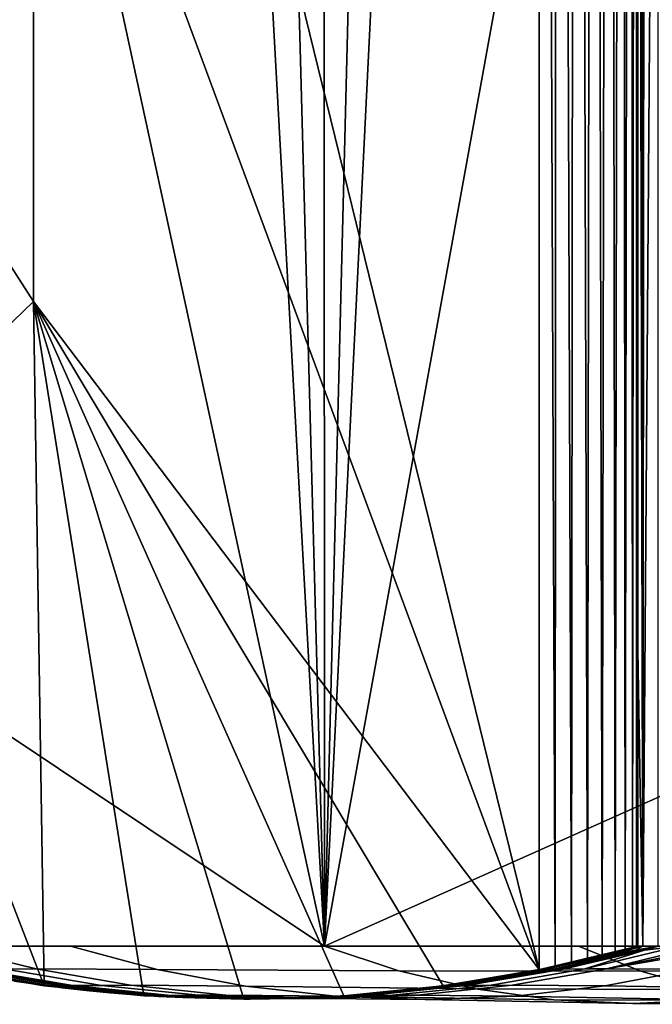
# Model space of a CAD drawing. Header units: millimetres. Extents: x 2387 to 13955, y -4964 to 364.
# Tile 237 of 256: x 13830 to 13895, y -3225 to -3125. Entities that reach past the tile are written whole.
import ezdxf

# ---------------------------------------------------------------- set-up
doc = ezdxf.new("R2010")
doc.units = ezdxf.units.MM
doc.header["$MEASUREMENT"] = 0
doc.layers.add('limbo', color=7, linetype='Continuous', true_color=0x000000)
doc.layers.add('sistema 2', color=7, linetype='Continuous', true_color=0x000000)

msp = doc.modelspace()

# ---------------------------------------------------------------- linework, layer by layer
at = {"layer": 'limbo'}
for points in [[(13893.071, -2809.987, 254.071), (13893.071, -3219.266, 254.071)], [(13893.071, -3219.266, 254.071), (13890.699, -3219.891, 254.071), (13888.317, -3220.479, 254.071), (13885.926, -3221.027, 254.071), (13883.527, -3221.538, 254.071), (13881.119, -3222.009, 254.071), (13878.705, -3222.442, 254.071), (13876.284, -3222.835, 254.071), (13873.856, -3223.19, 254.071), (13871.424, -3223.505, 254.071), (13868.986, -3223.782, 254.071), (13866.545, -3224.018, 254.071), (13864.1, -3224.216, 254.071), (13861.652, -3224.374, 254.071), (13859.202, -3224.492, 254.071), (13856.75, -3224.571, 254.071), (13854.297, -3224.611, 254.071), (13851.844, -3224.611, 254.071), (13849.391, -3224.571, 254.071), (13846.94, -3224.492, 254.071), (13844.489, -3224.374, 254.071), (13842.042, -3224.216, 254.071), (13839.596, -3224.018, 254.071), (13837.155, -3223.782, 254.071), (13834.717, -3223.505, 254.071), (13832.285, -3223.19, 254.071), (13829.858, -3222.835, 254.071)]]:
    msp.add_polyline3d(points, dxfattribs=at)
at = {"layer": 'sistema 2'}
for points in [[(13883.68, -2766.654, 660.65), (13861.303, -3219.266, 576.075), (13906.207, -2971.83, 745.793)], [(13883.68, -2766.654, 660.65), (13872.422, -2777.865, 618.103), (13861.303, -3219.266, 576.075)], [(13861.303, -3219.266, 576.075), (13872.422, -2777.865, 618.103), (13861.17, -2789.152, 575.575)], [(13861.303, -3219.266, 576.075), (13861.17, -2789.152, 575.575), (13849.968, -2800.473, 533.235)], [(13849.968, -2800.473, 533.235), (13838.771, -2811.882, 490.918), (13861.303, -3219.266, 576.075)], [(13893.575, -3219.266, 393.743), (13893.969, -2807.351, 397.762), (13895.088, -3012.65, 405.753)], [(13893.969, -2807.351, 397.762), (13893.575, -3219.266, 393.743), (13893.576, -2808.01, 393.744)], [(13893.575, -3219.266, 393.743), (13893.295, -2808.669, 389.717), (13893.576, -2808.01, 393.744)], [(13893.295, -2808.669, 389.717), (13893.575, -3219.266, 393.743), (13893.07, -2999.626, 381.648)], [(13883.07, -2809.987, -13.689), (13883.07, -3221.629, -13.689), (13831.82, -3012.61, -13.689)], [(13884.685, -3221.296, -13.558), (13883.07, -3221.629, -13.689), (13883.07, -2809.987, -13.689)], [(13883.07, -2809.987, -13.689), (13884.891, -2809.987, -13.522), (13884.685, -3221.296, -13.558)], [(13884.891, -2809.987, -13.522), (13886.34, -3220.935, -13.14), (13884.685, -3221.296, -13.558)], [(13884.891, -2809.987, -13.522), (13886.752, -2809.987, -12.987), (13886.34, -3220.935, -13.14)], [(13886.34, -3220.935, -13.14), (13886.752, -2809.987, -12.987), (13887.961, -3220.563, -12.412)], [(13886.752, -2809.987, -12.987), (13888.543, -2809.987, -12.059), (13887.961, -3220.563, -12.412)], [(13887.961, -3220.563, -12.412), (13888.543, -2809.987, -12.059), (13889.462, -3220.201, -11.38)], [(13888.543, -2809.987, -12.059), (13890.142, -2809.987, -10.76), (13889.462, -3220.201, -11.38)], [(13890.761, -3219.875, -10.081), (13889.462, -3220.201, -11.38), (13890.142, -2809.987, -10.76)], [(13890.142, -2809.987, -10.76), (13891.44, -2809.987, -9.161), (13890.761, -3219.875, -10.081)], [(13891.44, -2809.987, -9.161), (13891.793, -3219.608, -8.58), (13890.761, -3219.875, -10.081)], [(13892.368, -2809.987, -7.37), (13891.793, -3219.608, -8.58), (13891.44, -2809.987, -9.161)], [(13892.521, -3219.414, -6.958), (13891.793, -3219.608, -8.58), (13892.368, -2809.987, -7.37)], [(13892.521, -3219.414, -6.958), (13892.368, -2809.987, -7.37), (13892.903, -2809.987, -5.509)], [(13892.903, -2809.987, -5.509), (13892.939, -3219.302, -5.303), (13892.521, -3219.414, -6.958)], [(13892.939, -3219.302, -5.303), (13892.903, -2809.987, -5.509), (13893.07, -3014.626, -3.689)], [(13861.303, -3219.266, 576.075), (13838.771, -2811.882, 490.918), (13816.397, -3012.147, 406.358)], [(13861.303, -3219.266, 576.075), (13906.207, -3199.231, 745.793), (13906.207, -2971.83, 745.793)], [(13893.07, -2999.626, 381.648), (13893.07, -3189.266, 381.648), (13893.07, -3219.266, 188.98)], [(13893.07, -3219.266, 188.98), (13893.07, -3014.626, -3.689), (13893.07, -2999.626, 381.648)], [(13893.575, -3219.266, 393.743), (13893.07, -3189.266, 381.648), (13893.07, -2999.626, 381.648)], [(13816.397, -3012.147, 406.358), (13816.397, -3189.3, 406.358), (13861.303, -3219.266, 576.075)], [(13883.07, -3221.629, -13.689), (13831.82, -3083.278, -13.689), (13831.82, -3012.61, -13.689)], [(13895.088, -3219.266, 405.753), (13893.575, -3219.266, 393.743), (13895.088, -3012.65, 405.753)], [(13893.07, -3014.626, -3.689), (13893.07, -3219.266, -3.689), (13892.939, -3219.302, -5.303)], [(13893.07, -3219.266, 92.645), (13893.07, -3014.626, -3.689), (13893.07, -3219.266, 188.98)], [(13893.07, -3014.626, -3.689), (13893.07, -3219.266, 92.645), (13893.07, -3219.266, -3.689)], [(13831.82, -3083.278, -13.689), (13831.82, -3153.947, -13.689), (13813.07, -3124.801, -13.689)], [(13883.07, -3221.629, -13.689), (13831.82, -3153.947, -13.689), (13831.82, -3083.278, -13.689)], [(13831.82, -3153.947, -13.689), (13813.07, -3172.033, -13.689), (13813.07, -3124.801, -13.689)], [(13831.82, -3153.947, -13.689), (13832.903, -3223.269, -13.689), (13813.07, -3172.033, -13.689)], [(13842.991, -3224.279, -13.689), (13831.82, -3153.947, -13.689), (13853.122, -3224.616, -13.689)], [(13831.82, -3153.947, -13.689), (13842.991, -3224.279, -13.689), (13832.903, -3223.269, -13.689)], [(13863.261, -3224.274, -13.689), (13831.82, -3153.947, -13.689), (13873.342, -3223.259, -13.689)], [(13831.82, -3153.947, -13.689), (13863.261, -3224.274, -13.689), (13853.122, -3224.616, -13.689)], [(13873.342, -3223.259, -13.689), (13831.82, -3153.947, -13.689), (13883.07, -3221.629, -13.689)], [(13822.911, -3221.595, -13.689), (13813.07, -3172.033, -13.689), (13832.903, -3223.269, -13.689)], [(13861.303, -3219.266, 576.075), (13816.397, -3189.3, 406.358), (13816.397, -3219.266, 406.358)], [(13893.07, -3219.266, 381.648), (13893.07, -3219.266, 285.314), (13893.07, -3189.266, 381.648)], [(13893.07, -3219.266, 188.98), (13893.07, -3189.266, 381.648), (13893.07, -3219.266, 285.314)], [(13893.575, -3219.266, 393.743), (13893.07, -3219.266, 381.648), (13893.07, -3189.266, 381.648)], [(13906.207, -3199.231, 745.793), (13861.303, -3219.266, 576.075), (13906.207, -3219.266, 745.793)], [(13822.661, -3219.266, 430.033), (13819.441, -3219.266, 417.863), (13828.997, -3221.573, 417.915), (13832.065, -3221.568, 430.081)], [(13835.542, -3219.266, 478.714), (13822.661, -3219.266, 430.033), (13832.065, -3221.568, 430.081), (13844.329, -3221.606, 478.746)], [(13861.302, -3219.266, 576.075), (13835.542, -3219.266, 478.714), (13844.329, -3221.606, 478.746), (13868.836, -3221.771, 576.075)], [(13887.062, -3219.266, 673.437), (13861.302, -3219.266, 576.075), (13868.836, -3221.771, 576.075), (13893.375, -3221.795, 673.406)], [(13893.07, -3219.266, 285.314), (13883.26, -3221.591, 381.542), (13883.319, -3221.579, 183.926)], [(13883.26, -3221.591, 381.542), (13893.07, -3219.266, 285.314), (13893.07, -3219.266, 381.648)], [(13890.31, -3220.023, 387.774), (13883.398, -3221.591, 387.711), (13883.26, -3221.591, 381.542), (13893.07, -3219.266, 381.648)], [(13887.961, -3220.563, -12.412), (13893.07, -3219.266, 92.645), (13883.319, -3221.579, 183.926)], [(13883.319, -3221.579, 183.926), (13893.07, -3219.266, 188.98), (13893.07, -3219.266, 285.314)], [(13883.319, -3221.579, 183.926), (13893.07, -3219.266, 92.645), (13893.07, -3219.266, 188.98)], [(13899.943, -3219.266, 722.117), (13887.062, -3219.266, 673.437), (13893.375, -3221.795, 673.406), (13905.67, -3221.692, 722.071)], [(13897.201, -3219.266, 418.285), (13899.247, -3219.266, 430.422), (13889.869, -3221.564, 430.375), (13887.673, -3221.568, 418.234)], [(13893.729, -3219.65, 406.14), (13897.201, -3219.266, 418.285), (13887.673, -3221.568, 418.234)], [(13893.07, -3219.266, 92.645), (13887.961, -3220.563, -12.412), (13889.462, -3220.201, -11.38)], [(13890.761, -3219.875, -10.081), (13893.07, -3219.266, 92.645), (13889.462, -3220.201, -11.38)], [(13899.247, -3219.266, 430.422), (13901.294, -3219.266, 442.561), (13889.869, -3221.564, 430.375)], [(13903.34, -3219.266, 454.699), (13889.869, -3221.564, 430.375), (13901.294, -3219.266, 442.561)], [(13889.869, -3221.564, 430.375), (13903.34, -3219.266, 454.699), (13898.663, -3221.603, 478.942)], [(13893.575, -3219.266, 393.743), (13890.31, -3220.023, 387.774), (13893.07, -3219.266, 381.648)], [(13890.708, -3220.023, 393.92), (13890.31, -3220.023, 387.774), (13893.575, -3219.266, 393.743)], [(13892.811, -3219.651, 400.052), (13890.708, -3220.023, 393.92), (13893.575, -3219.266, 393.743)], [(13893.07, -3219.266, 92.645), (13890.761, -3219.875, -10.081), (13891.793, -3219.608, -8.58)], [(13892.521, -3219.414, -6.958), (13893.07, -3219.266, 92.645), (13891.793, -3219.608, -8.58)], [(13892.521, -3219.414, -6.958), (13892.939, -3219.302, -5.303), (13893.07, -3219.266, -3.689)], [(13893.07, -3219.266, -3.689), (13893.07, -3219.266, 92.645), (13892.521, -3219.414, -6.958)], [(13892.811, -3219.651, 400.052), (13893.575, -3219.266, 393.743), (13895.088, -3219.266, 405.753)], [(13892.811, -3219.651, 400.052), (13895.088, -3219.266, 405.753), (13893.237, -3219.65, 403.101)], [(13893.729, -3219.65, 406.14), (13893.237, -3219.65, 403.101), (13895.088, -3219.266, 405.753)], [(13895.154, -3219.266, 406.148), (13893.729, -3219.65, 406.14), (13895.088, -3219.266, 405.753)], [(13897.201, -3219.266, 418.285), (13893.729, -3219.65, 406.14), (13895.154, -3219.266, 406.148)], [(13883.398, -3221.591, 387.711), (13890.31, -3220.023, 387.774), (13890.708, -3220.023, 393.92), (13883.815, -3221.588, 393.868)], [(13883.815, -3221.588, 393.868), (13890.708, -3220.023, 393.92), (13892.811, -3219.651, 400.052), (13884.51, -3221.585, 399.999)], [(13893.237, -3219.65, 403.101), (13884.96, -3221.582, 403.051), (13884.51, -3221.585, 399.999), (13892.811, -3219.651, 400.052)], [(13893.729, -3219.65, 406.14), (13885.479, -3221.579, 406.092), (13884.96, -3221.582, 403.051), (13893.237, -3219.65, 403.101)], [(13893.729, -3219.65, 406.14), (13887.673, -3221.568, 418.234), (13885.479, -3221.579, 406.092)], [(13884.685, -3221.296, -13.558), (13883.319, -3221.579, 183.926), (13883.07, -3221.629, -13.689)], [(13887.961, -3220.563, -12.412), (13883.319, -3221.579, 183.926), (13886.34, -3220.935, -13.14)], [(13884.685, -3221.296, -13.558), (13886.34, -3220.935, -13.14), (13883.319, -3221.579, 183.926)], [(13822.911, -3221.595, 183.598), (13822.911, -3221.595, -13.689), (13832.903, -3223.269, -13.689), (13832.903, -3223.269, 183.653)], [(13822.911, -3221.595, 183.598), (13832.903, -3223.269, 183.653), (13832.903, -3223.269, 380.995), (13822.911, -3221.595, 380.886)], [(13822.911, -3221.595, 380.886), (13832.903, -3223.269, 380.995), (13833.084, -3223.268, 387.251), (13823.101, -3221.595, 387.16)], [(13823.668, -3221.593, 393.41), (13823.101, -3221.595, 387.16), (13833.084, -3223.268, 387.251), (13833.626, -3223.264, 393.486)], [(13824.612, -3221.589, 399.613), (13823.668, -3221.593, 393.41), (13833.626, -3223.264, 393.486), (13834.528, -3223.259, 399.677)], [(13825.224, -3221.587, 402.691), (13824.612, -3221.589, 399.613), (13834.528, -3223.259, 399.677), (13835.113, -3223.254, 402.751)], [(13825.931, -3221.584, 405.747), (13825.224, -3221.587, 402.691), (13835.113, -3223.254, 402.751), (13835.787, -3223.249, 405.805)], [(13828.997, -3221.573, 417.915), (13825.931, -3221.584, 405.747), (13835.787, -3223.249, 405.805), (13838.707, -3223.231, 417.968)], [(13832.065, -3221.568, 430.081), (13828.997, -3221.573, 417.915), (13838.707, -3223.231, 417.968), (13841.628, -3223.224, 430.129)], [(13844.329, -3221.606, 478.746), (13832.065, -3221.568, 430.081), (13841.628, -3223.224, 430.129), (13853.296, -3223.293, 478.778)], [(13868.836, -3221.771, 576.075), (13844.329, -3221.606, 478.746), (13853.296, -3223.293, 478.778), (13876.608, -3223.589, 576.075)], [(13893.375, -3221.795, 673.406), (13868.836, -3221.771, 576.075), (13876.608, -3223.589, 576.075), (13899.96, -3223.637, 673.374)], [(13883.26, -3221.591, 381.542), (13873.302, -3223.264, 381.433), (13873.342, -3223.259, 183.872), (13883.319, -3221.579, 183.926)], [(13873.302, -3223.264, 381.433), (13883.26, -3221.591, 381.542), (13883.398, -3221.591, 387.711), (13873.449, -3223.263, 387.62)], [(13873.342, -3223.259, -13.689), (13883.07, -3221.629, -13.689), (13883.319, -3221.579, 183.926), (13873.342, -3223.259, 183.872)], [(13873.892, -3223.26, 393.792), (13873.449, -3223.263, 387.62), (13883.398, -3221.591, 387.711), (13883.815, -3221.588, 393.868)], [(13874.627, -3223.254, 399.935), (13873.892, -3223.26, 393.792), (13883.815, -3221.588, 393.868), (13884.51, -3221.585, 399.999)], [(13875.104, -3223.249, 402.992), (13874.627, -3223.254, 399.935), (13884.51, -3221.585, 399.999), (13884.96, -3221.582, 403.051)], [(13875.653, -3223.244, 406.035), (13875.104, -3223.249, 402.992), (13884.96, -3221.582, 403.051), (13885.479, -3221.579, 406.092)], [(13877.994, -3223.226, 418.181), (13875.653, -3223.244, 406.035), (13885.479, -3221.579, 406.092), (13887.673, -3221.568, 418.234)], [(13880.336, -3223.22, 430.326), (13877.994, -3223.226, 418.181), (13887.673, -3221.568, 418.234), (13889.869, -3221.564, 430.375)], [(13889.717, -3223.29, 478.91), (13880.336, -3223.22, 430.326), (13889.869, -3221.564, 430.375), (13898.663, -3221.603, 478.942)], [(13908.495, -3223.591, 576.076), (13889.717, -3223.29, 478.91), (13898.663, -3221.603, 478.942), (13916.269, -3221.773, 576.076)], [(13905.67, -3221.692, 722.071), (13893.375, -3221.795, 673.406), (13899.96, -3223.637, 673.374), (13911.667, -3223.461, 722.023)], [(13832.903, -3223.269, 380.995), (13842.991, -3224.279, 381.104), (13843.164, -3224.278, 387.343), (13833.084, -3223.268, 387.251)], [(13832.903, -3223.269, 183.653), (13832.903, -3223.269, -13.689), (13842.991, -3224.279, -13.689), (13842.991, -3224.279, 183.708)], [(13842.991, -3224.279, 381.104), (13832.903, -3223.269, 380.995), (13832.903, -3223.269, 183.653), (13842.991, -3224.279, 183.708)], [(13833.626, -3223.264, 393.486), (13833.084, -3223.268, 387.251), (13843.164, -3224.278, 387.343), (13843.682, -3224.273, 393.562)], [(13834.528, -3223.259, 399.677), (13833.626, -3223.264, 393.486), (13843.682, -3224.273, 393.562), (13844.541, -3224.265, 399.742)], [(13835.113, -3223.254, 402.751), (13834.528, -3223.259, 399.677), (13844.541, -3224.265, 399.742), (13845.099, -3224.26, 402.811)], [(13835.787, -3223.249, 405.805), (13835.113, -3223.254, 402.751), (13845.099, -3224.26, 402.811), (13845.742, -3224.255, 405.862)], [(13838.707, -3223.231, 417.968), (13835.787, -3223.249, 405.805), (13845.742, -3224.255, 405.862), (13848.517, -3224.231, 418.021)], [(13841.628, -3223.224, 430.129), (13838.707, -3223.231, 417.968), (13848.517, -3224.231, 418.021), (13851.291, -3224.224, 430.179)], [(13853.296, -3223.293, 478.778), (13841.628, -3223.224, 430.129), (13851.291, -3224.224, 430.179), (13862.38, -3224.315, 478.811)], [(13876.608, -3223.589, 576.075), (13853.296, -3223.293, 478.778), (13862.38, -3224.315, 478.811), (13884.54, -3224.696, 576.075)], [(13863.261, -3224.274, 183.818), (13873.342, -3223.259, 183.872), (13873.302, -3223.264, 381.433), (13863.24, -3224.276, 381.324)], [(13863.24, -3224.276, 381.324), (13873.302, -3223.264, 381.433), (13873.449, -3223.263, 387.62), (13863.396, -3224.274, 387.528)], [(13873.342, -3223.259, -13.689), (13873.342, -3223.259, 183.872), (13863.261, -3224.274, 183.818), (13863.261, -3224.274, -13.689)], [(13863.863, -3224.27, 393.716), (13863.396, -3224.274, 387.528), (13873.449, -3223.263, 387.62), (13873.892, -3223.26, 393.792)], [(13864.641, -3224.262, 399.871), (13863.863, -3224.27, 393.716), (13873.892, -3223.26, 393.792), (13874.627, -3223.254, 399.935)], [(13865.145, -3224.258, 402.932), (13864.641, -3224.262, 399.871), (13874.627, -3223.254, 399.935), (13875.104, -3223.249, 402.992)], [(13865.726, -3224.251, 405.978), (13865.145, -3224.258, 402.932), (13875.104, -3223.249, 402.992), (13875.653, -3223.244, 406.035)], [(13868.211, -3224.229, 418.128), (13865.726, -3224.251, 405.978), (13875.653, -3223.244, 406.035), (13877.994, -3223.226, 418.181)], [(13870.697, -3224.221, 430.277), (13868.211, -3224.229, 418.128), (13877.994, -3223.226, 418.181), (13880.336, -3223.22, 430.326)], [(13880.649, -3224.313, 478.877), (13870.697, -3224.221, 430.277), (13880.336, -3223.22, 430.326), (13889.717, -3223.29, 478.91)], [(13900.562, -3224.697, 576.075), (13880.649, -3224.313, 478.877), (13889.717, -3223.29, 478.91), (13908.495, -3223.591, 576.076)], [(13842.991, -3224.279, 381.104), (13853.122, -3224.616, 381.214), (13853.286, -3224.615, 387.436), (13843.164, -3224.278, 387.343)], [(13853.122, -3224.616, -13.689), (13853.122, -3224.616, 183.763), (13842.991, -3224.279, 183.708), (13842.991, -3224.279, -13.689)], [(13842.991, -3224.279, 183.708), (13853.122, -3224.616, 183.763), (13853.122, -3224.616, 381.214), (13842.991, -3224.279, 381.104)], [(13843.682, -3224.273, 393.562), (13843.164, -3224.278, 387.343), (13853.286, -3224.615, 387.436), (13853.778, -3224.61, 393.639)], [(13844.541, -3224.265, 399.742), (13843.682, -3224.273, 393.562), (13853.778, -3224.61, 393.639), (13854.597, -3224.602, 399.806)], [(13845.099, -3224.26, 402.811), (13844.541, -3224.265, 399.742), (13854.597, -3224.602, 399.806), (13855.128, -3224.596, 402.871)], [(13845.742, -3224.255, 405.862), (13845.099, -3224.26, 402.811), (13855.128, -3224.596, 402.871), (13855.739, -3224.59, 405.92)], [(13848.517, -3224.231, 418.021), (13845.742, -3224.255, 405.862), (13855.739, -3224.59, 405.92), (13858.369, -3224.566, 418.075)], [(13851.291, -3224.224, 430.179), (13848.517, -3224.231, 418.021), (13858.369, -3224.566, 418.075), (13860.999, -3224.559, 430.228)], [(13862.38, -3224.315, 478.811), (13851.291, -3224.224, 430.179), (13860.999, -3224.559, 430.228), (13871.519, -3224.658, 478.844)], [(13853.122, -3224.616, 183.763), (13853.122, -3224.616, -13.689), (13863.261, -3224.274, -13.689), (13863.261, -3224.274, 183.818)], [(13863.24, -3224.276, 381.324), (13853.122, -3224.616, 381.214), (13853.122, -3224.616, 183.763), (13863.261, -3224.274, 183.818)], [(13863.396, -3224.274, 387.528), (13853.286, -3224.615, 387.436), (13853.122, -3224.616, 381.214), (13863.24, -3224.276, 381.324)], [(13853.778, -3224.61, 393.639), (13853.286, -3224.615, 387.436), (13863.396, -3224.274, 387.528), (13863.863, -3224.27, 393.716)], [(13854.597, -3224.602, 399.806), (13853.778, -3224.61, 393.639), (13863.863, -3224.27, 393.716), (13864.641, -3224.262, 399.871)], [(13855.128, -3224.596, 402.871), (13854.597, -3224.602, 399.806), (13864.641, -3224.262, 399.871), (13865.145, -3224.258, 402.932)], [(13855.739, -3224.59, 405.92), (13855.128, -3224.596, 402.871), (13865.145, -3224.258, 402.932), (13865.726, -3224.251, 405.978)], [(13858.369, -3224.566, 418.075), (13855.739, -3224.59, 405.92), (13865.726, -3224.251, 405.978), (13868.211, -3224.229, 418.128)], [(13860.999, -3224.559, 430.228), (13858.369, -3224.566, 418.075), (13868.211, -3224.229, 418.128), (13870.697, -3224.221, 430.277)], [(13871.519, -3224.658, 478.844), (13860.999, -3224.559, 430.228), (13870.697, -3224.221, 430.277), (13880.649, -3224.313, 478.877)], [(13884.54, -3224.696, 576.075), (13862.38, -3224.315, 478.811), (13871.519, -3224.658, 478.844), (13892.552, -3225.071, 576.075)], [(13892.552, -3225.071, 576.075), (13871.519, -3224.658, 478.844), (13880.649, -3224.313, 478.877), (13900.562, -3224.697, 576.075)], [(13899.96, -3223.637, 673.374), (13876.608, -3223.589, 576.075), (13884.54, -3224.696, 576.075), (13906.729, -3224.764, 673.341)], [(13906.729, -3224.764, 673.341), (13884.54, -3224.696, 576.075), (13892.552, -3225.071, 576.075), (13913.593, -3225.147, 673.307)], [(13913.593, -3225.147, 673.307), (13892.552, -3225.071, 576.075), (13900.562, -3224.697, 576.075), (13920.463, -3224.767, 673.273)]]:
    msp.add_3dface(points, dxfattribs=at)

doc.saveas('drawing.dxf')
